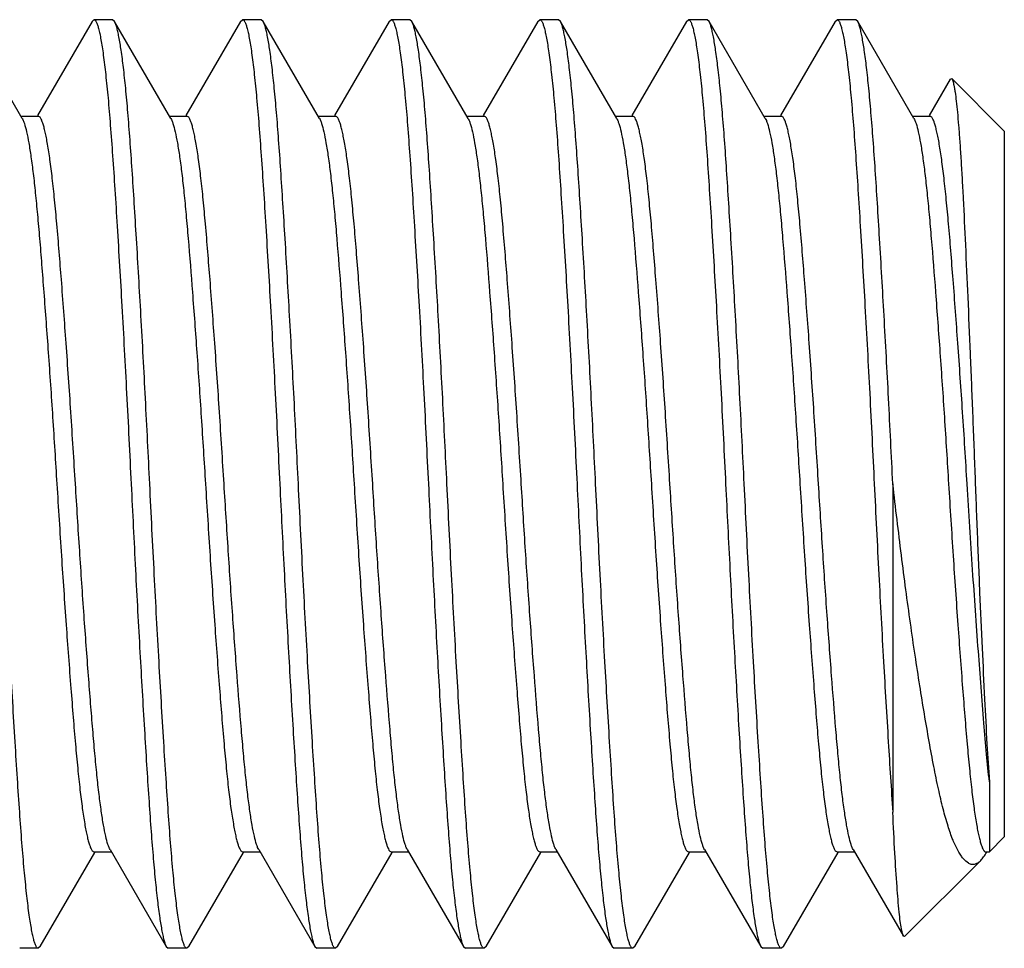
# Model space of a CAD drawing. Header units: millimetres. Extents: x 10.5 to 88.9, y 46 to 94.8.
# Tile 4 of 5: x 25.2 to 30.5, y 73.5 to 78.5. Entities that reach past the tile are written whole.
import ezdxf

# ---------------------------------------------------------------- set-up
doc = ezdxf.new("R2010")
doc.units = ezdxf.units.MM
doc.header["$LTSCALE"] = 9.129936
doc.layers.get('0').update_dxf_attribs({"linetype": 'CONTINUOUS'})

msp = doc.modelspace()

# ---------------------------------------------------------------- linework, layer by layer
at = {"color": 7}
for p, q in [((25.6048, 78.5372), (25.6154, 78.5465)), ((25.7155, 78.5465), (25.6155, 78.5465)), ((25.7261, 78.5372), (25.7155, 78.5465)), ((26.4048, 78.5372), (26.4154, 78.5465)), ((26.5155, 78.5465), (26.4155, 78.5465)), ((26.5262, 78.5372), (26.5155, 78.5465)), ((27.2048, 78.5372), (27.2154, 78.5465)), ((27.3155, 78.5465), (27.2155, 78.5465)), ((27.3262, 78.5372), (27.3155, 78.5465)), ((28.0048, 78.5372), (28.0155, 78.5465)), ((28.1155, 78.5465), (28.0155, 78.5465)), ((28.1262, 78.5372), (28.1155, 78.5465)), ((28.8048, 78.5372), (28.8154, 78.5465)), ((28.9155, 78.5465), (28.8155, 78.5465)), ((28.9262, 78.5372), (28.9155, 78.5465)), ((29.6048, 78.5372), (29.6155, 78.5465)), ((29.7155, 78.5465), (29.6155, 78.5465)), ((29.7262, 78.5372), (29.7155, 78.5465)), ((25.229, 78.0152), (24.9262, 78.5372)), ((25.6048, 78.5372), (25.3105, 78.0298)), ((26.029, 78.0152), (25.7262, 78.5372)), ((26.4048, 78.5372), (26.1105, 78.0298)), ((26.829, 78.0152), (26.5262, 78.5372)), ((27.2048, 78.5372), (26.9105, 78.0298)), ((27.629, 78.0152), (27.3262, 78.5372)), ((28.0048, 78.5372), (27.7105, 78.0298)), ((28.429, 78.0152), (28.1262, 78.5372)), ((28.8048, 78.5372), (28.5105, 78.0298)), ((29.229, 78.0152), (28.9262, 78.5372)), ((29.6048, 78.5372), (29.3105, 78.0298)), ((30.029, 78.0152), (29.7262, 78.5372)), ((30.2247, 78.2267), (30.2324, 78.2295)), ((30.5155, 77.9465), (30.2325, 78.2295)), ((30.2247, 78.2267), (30.1105, 78.0298)), ((25.2222, 78.0269), (25.3155, 78.0269)), ((26.0222, 78.0269), (26.1155, 78.0269)), ((26.8222, 78.0269), (26.9155, 78.0269)), ((27.6222, 78.0269), (27.7155, 78.0269)), ((28.4222, 78.0269), (28.5155, 78.0269)), ((29.2222, 78.0269), (29.3155, 78.0269)), ((30.0222, 78.0269), (30.1155, 78.0269)), ((30.5155, 77.9465), (30.5155, 74.1465)), ((29.9155, 76.0465), (29.9155, 74.2787)), ((30.4351, 74.4433), (30.4351, 74.0661)), ((30.5155, 74.1465), (30.4351, 74.0661)), ((25.3262, 73.5557), (25.6205, 74.0632)), ((25.6155, 74.0661), (25.7088, 74.0661)), ((25.702, 74.0778), (26.0048, 73.5557)), ((26.1262, 73.5557), (26.4205, 74.0632)), ((26.4155, 74.0661), (26.5088, 74.0661)), ((26.502, 74.0778), (26.8048, 73.5557)), ((26.9262, 73.5557), (27.2205, 74.0632)), ((27.2155, 74.0661), (27.3088, 74.0661)), ((27.302, 74.0778), (27.6048, 73.5557)), ((27.7262, 73.5557), (28.0205, 74.0632)), ((28.0155, 74.0661), (28.1088, 74.0661)), ((28.102, 74.0778), (28.4048, 73.5557)), ((28.5262, 73.5557), (28.8205, 74.0632)), ((28.8155, 74.0661), (28.9088, 74.0661)), ((28.902, 74.0778), (29.2048, 73.5557)), ((29.3262, 73.5557), (29.6205, 74.0632)), ((29.6155, 74.0661), (29.7088, 74.0661)), ((29.702, 74.0778), (29.972, 73.6124)), ((30.4155, 74.0661), (30.4351, 74.0661)), ((30.3887, 74.0197), (29.9789, 73.6099)), ((29.9719, 73.6124), (29.9613, 73.6521)), ((29.9789, 73.6099), (29.9719, 73.6124)), ((25.3155, 73.5465), (25.2155, 73.5465)), ((25.3261, 73.5557), (25.3155, 73.5465)), ((26.0048, 73.5557), (26.0155, 73.5465)), ((26.1155, 73.5465), (26.0155, 73.5465)), ((26.1261, 73.5557), (26.1155, 73.5465)), ((26.8048, 73.5557), (26.8154, 73.5465)), ((26.9155, 73.5465), (26.8155, 73.5465)), ((26.9262, 73.5557), (26.9155, 73.5465)), ((27.6048, 73.5557), (27.6155, 73.5465)), ((27.7155, 73.5465), (27.6155, 73.5465)), ((27.7262, 73.5557), (27.7155, 73.5465)), ((28.4048, 73.5557), (28.4154, 73.5465)), ((28.5155, 73.5465), (28.4155, 73.5465)), ((28.5262, 73.5557), (28.5155, 73.5465)), ((29.2048, 73.5557), (29.2155, 73.5465)), ((29.3155, 73.5465), (29.2155, 73.5465)), ((29.3262, 73.5557), (29.3155, 73.5465))]:
    msp.add_line(p, q, dxfattribs=at)
for points, knots in [([(25.6154, 78.5465), (25.6177, 78.5465), (25.6214, 78.5441), (25.6249, 78.5394), (25.6294, 78.5315), (25.6346, 78.5177), (25.6407, 78.4967), (25.6469, 78.4697), (25.6532, 78.437), (25.6595, 78.3985), (25.6685, 78.3361), (25.6795, 78.2444), (25.6919, 78.1186), (25.7041, 77.9729), (25.716, 77.8086), (25.7281, 77.6274), (25.745, 77.3571), (25.7665, 76.991), (25.7917, 76.528), (25.8074, 76.2091), (25.8155, 76.0465)], [0, 0, 0, 0, 0.002692, 0.004616, 0.007036, 0.013495, 0.022197, 0.033174, 0.046427, 0.061941, 0.079681, 0.121688, 0.172081, 0.230391, 0.296076, 0.368511, 0.447007, 0.619131, 0.805841, 1, 1, 1, 1]), ([(26.4154, 78.5465), (26.4177, 78.5465), (26.4214, 78.5441), (26.4249, 78.5394), (26.4294, 78.5315), (26.4346, 78.5177), (26.4407, 78.4967), (26.4469, 78.4697), (26.4532, 78.437), (26.4595, 78.3985), (26.4685, 78.3361), (26.4795, 78.2444), (26.4919, 78.1186), (26.5041, 77.9729), (26.516, 77.8086), (26.5281, 77.6274), (26.545, 77.3571), (26.5665, 76.991), (26.5917, 76.528), (26.6074, 76.2091), (26.6155, 76.0465)], [0, 0, 0, 0, 0.002692, 0.004616, 0.007037, 0.013495, 0.022198, 0.033174, 0.046428, 0.061941, 0.079682, 0.121689, 0.172081, 0.230392, 0.296076, 0.368511, 0.447008, 0.619131, 0.805841, 1, 1, 1, 1]), ([(27.2154, 78.5465), (27.2177, 78.5465), (27.2214, 78.5441), (27.2249, 78.5394), (27.2294, 78.5315), (27.2346, 78.5177), (27.2407, 78.4967), (27.2469, 78.4697), (27.2532, 78.437), (27.2595, 78.3985), (27.2685, 78.3361), (27.2795, 78.2444), (27.2919, 78.1186), (27.304, 77.9729), (27.316, 77.8086), (27.3281, 77.6274), (27.345, 77.3571), (27.3665, 76.991), (27.3917, 76.528), (27.4074, 76.2091), (27.4155, 76.0465)], [0, 0, 0, 0, 0.002692, 0.004616, 0.007037, 0.013495, 0.022198, 0.033174, 0.046428, 0.061942, 0.079682, 0.121689, 0.172081, 0.230392, 0.296076, 0.368511, 0.447008, 0.619132, 0.805841, 1, 1, 1, 1]), ([(28.0154, 78.5465), (28.0177, 78.5465), (28.0214, 78.5441), (28.0249, 78.5394), (28.0294, 78.5315), (28.0346, 78.5177), (28.0407, 78.4967), (28.0469, 78.4697), (28.0532, 78.437), (28.0595, 78.3985), (28.0685, 78.3361), (28.0795, 78.2444), (28.0919, 78.1186), (28.1041, 77.9729), (28.116, 77.8086), (28.1281, 77.6274), (28.145, 77.3571), (28.1665, 76.991), (28.1917, 76.528), (28.2074, 76.2091), (28.2155, 76.0465)], [0, 0, 0, 0, 0.002693, 0.004617, 0.007038, 0.013496, 0.022198, 0.033174, 0.046427, 0.061941, 0.079682, 0.121689, 0.172081, 0.230391, 0.296076, 0.368511, 0.447008, 0.619131, 0.805841, 1, 1, 1, 1]), ([(28.8154, 78.5465), (28.8177, 78.5465), (28.8214, 78.5441), (28.8249, 78.5394), (28.8294, 78.5315), (28.8346, 78.5177), (28.8407, 78.4967), (28.8469, 78.4697), (28.8532, 78.437), (28.8595, 78.3985), (28.8685, 78.3361), (28.8795, 78.2444), (28.8919, 78.1186), (28.9041, 77.9729), (28.916, 77.8086), (28.9281, 77.6274), (28.945, 77.3571), (28.9665, 76.991), (28.9917, 76.528), (29.0074, 76.2091), (29.0155, 76.0465)], [0, 0, 0, 0, 0.002692, 0.004616, 0.007037, 0.013495, 0.022198, 0.033174, 0.046427, 0.061941, 0.079682, 0.121688, 0.172081, 0.230392, 0.296076, 0.368511, 0.447008, 0.619131, 0.805841, 1, 1, 1, 1]), ([(29.6154, 78.5465), (29.6177, 78.5465), (29.6214, 78.5441), (29.6249, 78.5394), (29.6294, 78.5315), (29.6346, 78.5177), (29.6407, 78.4967), (29.6469, 78.4697), (29.6532, 78.437), (29.6595, 78.3985), (29.6685, 78.3361), (29.6795, 78.2444), (29.6919, 78.1186), (29.704, 77.9729), (29.716, 77.8086), (29.7281, 77.6274), (29.745, 77.3571), (29.7665, 76.991), (29.7917, 76.528), (29.8074, 76.2091), (29.8155, 76.0465)], [0, 0, 0, 0, 0.00269, 0.004614, 0.007034, 0.013492, 0.022195, 0.033171, 0.046425, 0.061939, 0.079679, 0.121686, 0.172079, 0.230389, 0.296074, 0.368509, 0.447006, 0.61913, 0.80584, 1, 1, 1, 1]), ([(25.9155, 76.0465), (25.9079, 76.2003), (25.893, 76.5026), (25.8692, 76.9429), (25.8487, 77.2932), (25.8327, 77.5542), (25.8213, 77.7317), (25.81, 77.8947), (25.7986, 78.0418), (25.7869, 78.1717), (25.775, 78.2834), (25.7631, 78.3758), (25.7527, 78.4403), (25.7442, 78.4817), (25.7384, 78.505), (25.7328, 78.5231), (25.7285, 78.5332), (25.7261, 78.5372)], [0, 0, 0, 0, 0.184709, 0.363092, 0.529044, 0.605558, 0.676878, 0.742393, 0.801554, 0.853855, 0.89887, 0.93622, 0.965622, 0.977272, 0.986874, 0.994436, 1, 1, 1, 1]), ([(26.7155, 76.0465), (26.7079, 76.2003), (26.693, 76.5026), (26.6692, 76.9429), (26.6487, 77.2932), (26.6327, 77.5542), (26.6213, 77.7317), (26.61, 77.8947), (26.5986, 78.0418), (26.5869, 78.1717), (26.575, 78.2834), (26.5631, 78.3758), (26.5527, 78.4403), (26.5442, 78.4817), (26.5385, 78.505), (26.5328, 78.5231), (26.5285, 78.5332), (26.5262, 78.5372)], [0, 0, 0, 0, 0.184709, 0.363093, 0.529045, 0.605558, 0.676879, 0.742394, 0.801556, 0.853856, 0.898871, 0.936221, 0.965623, 0.977273, 0.986874, 0.994436, 1, 1, 1, 1]), ([(27.5155, 76.0465), (27.5079, 76.2003), (27.493, 76.5026), (27.4692, 76.9429), (27.4487, 77.2932), (27.4327, 77.5542), (27.4213, 77.7317), (27.41, 77.8947), (27.3986, 78.0418), (27.3869, 78.1717), (27.375, 78.2834), (27.3631, 78.3758), (27.3527, 78.4403), (27.3442, 78.4817), (27.3385, 78.505), (27.3328, 78.5231), (27.3285, 78.5332), (27.3262, 78.5372)], [0, 0, 0, 0, 0.184709, 0.363093, 0.529045, 0.605558, 0.676879, 0.742394, 0.801556, 0.853856, 0.898871, 0.936221, 0.965623, 0.977273, 0.986874, 0.994436, 1, 1, 1, 1]), ([(28.3155, 76.0465), (28.3079, 76.2003), (28.293, 76.5026), (28.2692, 76.9429), (28.2487, 77.2932), (28.2327, 77.5542), (28.2213, 77.7317), (28.21, 77.8947), (28.1986, 78.0418), (28.1869, 78.1717), (28.175, 78.2834), (28.1631, 78.3758), (28.1527, 78.4403), (28.1442, 78.4817), (28.1385, 78.505), (28.1328, 78.5231), (28.1285, 78.5332), (28.1262, 78.5372)], [0, 0, 0, 0, 0.184709, 0.363093, 0.529045, 0.605558, 0.676879, 0.742394, 0.801556, 0.853856, 0.898871, 0.936221, 0.965623, 0.977272, 0.986874, 0.994436, 1, 1, 1, 1]), ([(29.1155, 76.0465), (29.1079, 76.2003), (29.093, 76.5026), (29.0692, 76.9429), (29.0487, 77.2932), (29.0327, 77.5542), (29.0213, 77.7317), (29.01, 77.8947), (28.9986, 78.0418), (28.9869, 78.1717), (28.975, 78.2834), (28.9631, 78.3758), (28.9527, 78.4403), (28.9442, 78.4817), (28.9385, 78.505), (28.9328, 78.5231), (28.9285, 78.5332), (28.9262, 78.5372)], [0, 0, 0, 0, 0.184709, 0.363092, 0.529045, 0.605558, 0.676879, 0.742394, 0.801555, 0.853856, 0.898871, 0.936221, 0.965623, 0.977272, 0.986874, 0.994436, 1, 1, 1, 1]), ([(29.9155, 76.0465), (29.9079, 76.2003), (29.893, 76.5026), (29.8692, 76.9429), (29.8487, 77.2932), (29.8327, 77.5542), (29.8213, 77.7317), (29.81, 77.8947), (29.7986, 78.0418), (29.7869, 78.1717), (29.775, 78.2834), (29.7631, 78.3758), (29.7527, 78.4403), (29.7442, 78.4817), (29.7385, 78.505), (29.7328, 78.5231), (29.7285, 78.5332), (29.7262, 78.5372)], [0, 0, 0, 0, 0.184709, 0.363093, 0.529045, 0.605558, 0.676879, 0.742394, 0.801556, 0.853857, 0.898871, 0.936221, 0.965623, 0.977273, 0.986874, 0.994436, 1, 1, 1, 1]), ([(30.2324, 78.2295), (30.2337, 78.2283), (30.2359, 78.2243), (30.2387, 78.2166), (30.2416, 78.206), (30.2446, 78.1922), (30.2476, 78.1755), (30.2519, 78.1471), (30.2573, 78.1042), (30.2634, 78.044), (30.2697, 77.9723), (30.2759, 77.8898), (30.282, 77.7968), (30.2881, 77.6938), (30.2964, 77.5383), (30.3066, 77.3237), (30.3191, 77.0454), (30.3319, 76.7445), (30.3447, 76.4285), (30.357, 76.105), (30.3693, 75.7821), (30.3822, 75.4681), (30.3954, 75.1713), (30.4085, 74.8993), (30.421, 74.6593), (30.4301, 74.5109), (30.4351, 74.4433)], [0, 0, 0, 0, 0.00141, 0.003544, 0.006451, 0.010146, 0.014636, 0.019917, 0.032829, 0.048823, 0.067805, 0.089663, 0.114276, 0.141507, 0.171215, 0.23742, 0.311442, 0.391469, 0.475521, 0.561566, 0.647469, 0.731012, 0.810015, 0.882425, 0.94637, 1, 1, 1, 1]), ([(25.5155, 76.0465), (25.5074, 76.1753), (25.4917, 76.428), (25.4665, 76.7947), (25.4413, 77.1327), (25.4208, 77.3904), (25.4041, 77.5725), (25.3919, 77.688), (25.3795, 77.7876), (25.3685, 77.8602), (25.3595, 77.9097), (25.3532, 77.9402), (25.3469, 77.9661), (25.3408, 77.9874), (25.3345, 78.0044), (25.3281, 78.0178), (25.3206, 78.0269), (25.3155, 78.0269)], [0, 0, 0, 0, 0.193726, 0.380041, 0.551823, 0.702498, 0.768092, 0.826357, 0.876746, 0.918815, 0.936608, 0.952193, 0.96555, 0.976664, 0.985542, 0.992246, 1, 1, 1, 1]), ([(26.3155, 76.0465), (26.3074, 76.1753), (26.2917, 76.428), (26.2665, 76.7947), (26.2414, 77.1327), (26.2208, 77.3904), (26.2041, 77.5725), (26.1919, 77.688), (26.1795, 77.7876), (26.1685, 77.8602), (26.1595, 77.9097), (26.1531, 77.9402), (26.1468, 77.9661), (26.1407, 77.9874), (26.1345, 78.0044), (26.1281, 78.0177), (26.1206, 78.0269), (26.1155, 78.0269)], [0, 0, 0, 0, 0.193729, 0.380047, 0.551831, 0.702509, 0.768104, 0.826369, 0.876758, 0.918828, 0.936622, 0.95221, 0.965569, 0.976684, 0.98556, 0.99226, 1, 1, 1, 1]), ([(27.1155, 76.0465), (27.1074, 76.1753), (27.0917, 76.428), (27.0665, 76.7947), (27.045, 77.0847), (27.0281, 77.2988), (27.0161, 77.4424), (27.004, 77.5725), (26.9919, 77.688), (26.9795, 77.7876), (26.9685, 77.8602), (26.9595, 77.9097), (26.9531, 77.9402), (26.9468, 77.9661), (26.9407, 77.9874), (26.9345, 78.0044), (26.9281, 78.0177), (26.9206, 78.0269), (26.9155, 78.0269)], [0, 0, 0, 0, 0.193728, 0.380046, 0.551831, 0.630187, 0.702509, 0.768104, 0.826369, 0.876757, 0.918827, 0.936621, 0.952209, 0.965569, 0.976684, 0.98556, 0.992261, 1, 1, 1, 1]), ([(27.9155, 76.0465), (27.9074, 76.1753), (27.8917, 76.428), (27.8665, 76.7947), (27.8414, 77.1327), (27.8208, 77.3904), (27.8041, 77.5725), (27.7919, 77.688), (27.7795, 77.7876), (27.7685, 77.8602), (27.7595, 77.9097), (27.7532, 77.9402), (27.7469, 77.9661), (27.7408, 77.9874), (27.7345, 78.0044), (27.7281, 78.0178), (27.7206, 78.0269), (27.7155, 78.0269)], [0, 0, 0, 0, 0.193726, 0.380042, 0.551824, 0.7025, 0.768094, 0.826358, 0.876747, 0.918817, 0.93661, 0.952196, 0.965553, 0.976667, 0.985544, 0.992248, 1, 1, 1, 1]), ([(28.7155, 76.0465), (28.7074, 76.1753), (28.6917, 76.428), (28.6665, 76.7947), (28.645, 77.0847), (28.6281, 77.2988), (28.6161, 77.4424), (28.604, 77.5725), (28.5919, 77.688), (28.5795, 77.7876), (28.5685, 77.8602), (28.5595, 77.9097), (28.5531, 77.9402), (28.5468, 77.9661), (28.5407, 77.9874), (28.5345, 78.0044), (28.5281, 78.0177), (28.5206, 78.0269), (28.5155, 78.0269)], [0, 0, 0, 0, 0.193728, 0.380046, 0.55183, 0.630187, 0.702508, 0.768104, 0.826369, 0.876757, 0.918827, 0.936621, 0.952209, 0.965568, 0.976683, 0.98556, 0.99226, 1, 1, 1, 1]), ([(29.5155, 76.0465), (29.5074, 76.1753), (29.4917, 76.428), (29.4665, 76.7947), (29.4414, 77.1327), (29.4208, 77.3904), (29.4041, 77.5725), (29.3919, 77.688), (29.3795, 77.7876), (29.3685, 77.8602), (29.3595, 77.9097), (29.3532, 77.9402), (29.3469, 77.9661), (29.3407, 77.9874), (29.3345, 78.0044), (29.3281, 78.0177), (29.3206, 78.0269), (29.3154, 78.0269)], [0, 0, 0, 0, 0.193726, 0.380042, 0.551824, 0.702501, 0.768095, 0.82636, 0.876748, 0.918817, 0.936611, 0.952197, 0.965556, 0.97667, 0.985548, 0.992252, 1, 1, 1, 1]), ([(30.3155, 76.0465), (30.3075, 76.1753), (30.2917, 76.428), (30.2665, 76.7947), (30.2449, 77.0847), (30.2281, 77.2988), (30.2161, 77.4424), (30.2041, 77.5725), (30.1919, 77.688), (30.1795, 77.7876), (30.1685, 77.8602), (30.1595, 77.9097), (30.1531, 77.9402), (30.1468, 77.9661), (30.1407, 77.9874), (30.1345, 78.0044), (30.1281, 78.0177), (30.1206, 78.0269), (30.1155, 78.0269)], [0, 0, 0, 0, 0.193728, 0.380045, 0.551829, 0.630185, 0.702507, 0.768101, 0.826366, 0.876755, 0.918825, 0.936619, 0.952207, 0.965565, 0.976681, 0.985558, 0.992259, 1, 1, 1, 1]), ([(25.229, 78.0152), (25.2312, 78.0114), (25.2354, 78.0022), (25.2438, 77.9784), (25.2539, 77.9384), (25.2655, 77.8786), (25.2772, 77.8036), (25.2888, 77.7139), (25.3002, 77.6104), (25.3115, 77.4937), (25.3227, 77.365), (25.3339, 77.2254), (25.3497, 77.0206), (25.3699, 76.7466), (25.3933, 76.4025), (25.408, 76.1665), (25.4155, 76.0465)], [0, 0, 0, 0, 0.006651, 0.015217, 0.038228, 0.069035, 0.107468, 0.153233, 0.205987, 0.265302, 0.330706, 0.401664, 0.477593, 0.641795, 0.817887, 1, 1, 1, 1]), ([(26.029, 78.0152), (26.0312, 78.0114), (26.0354, 78.0022), (26.0438, 77.9784), (26.0538, 77.9384), (26.0655, 77.8786), (26.0772, 77.8036), (26.0888, 77.7139), (26.1002, 77.6104), (26.1115, 77.4937), (26.127, 77.3151), (26.1463, 77.0673), (26.1699, 76.7466), (26.1933, 76.4025), (26.208, 76.1665), (26.2155, 76.0465)], [0, 0, 0, 0, 0.00665, 0.015216, 0.038226, 0.069033, 0.107466, 0.153232, 0.205985, 0.265301, 0.330705, 0.477592, 0.641794, 0.817886, 1, 1, 1, 1]), ([(26.829, 78.0152), (26.8312, 78.0114), (26.8354, 78.0022), (26.8438, 77.9784), (26.8539, 77.9384), (26.8655, 77.8786), (26.8772, 77.8036), (26.8888, 77.7139), (26.9002, 77.6104), (26.9115, 77.4937), (26.927, 77.3151), (26.9463, 77.0673), (26.9699, 76.7466), (26.9933, 76.4025), (27.008, 76.1665), (27.0155, 76.0465)], [0, 0, 0, 0, 0.00665, 0.015217, 0.038227, 0.069034, 0.107467, 0.153233, 0.205986, 0.265302, 0.330706, 0.477593, 0.641795, 0.817886, 1, 1, 1, 1]), ([(27.629, 78.0152), (27.6312, 78.0114), (27.6354, 78.0022), (27.6438, 77.9784), (27.6539, 77.9384), (27.6655, 77.8786), (27.6772, 77.8036), (27.6888, 77.7139), (27.7002, 77.6104), (27.7115, 77.4937), (27.727, 77.3151), (27.7463, 77.0673), (27.7699, 76.7466), (27.7933, 76.4025), (27.808, 76.1665), (27.8155, 76.0465)], [0, 0, 0, 0, 0.00665, 0.015217, 0.038227, 0.069035, 0.107467, 0.153233, 0.205987, 0.265302, 0.330706, 0.477593, 0.641795, 0.817887, 1, 1, 1, 1]), ([(28.429, 78.0152), (28.4312, 78.0114), (28.4354, 78.0022), (28.4438, 77.9784), (28.4539, 77.9384), (28.4655, 77.8786), (28.4772, 77.8036), (28.4888, 77.7139), (28.5002, 77.6104), (28.5115, 77.4937), (28.527, 77.3151), (28.5463, 77.0673), (28.5699, 76.7466), (28.5933, 76.4025), (28.608, 76.1665), (28.6155, 76.0465)], [0, 0, 0, 0, 0.006652, 0.015218, 0.038228, 0.069035, 0.107467, 0.153233, 0.205986, 0.265302, 0.330707, 0.477593, 0.641795, 0.817886, 1, 1, 1, 1]), ([(29.229, 78.0152), (29.2312, 78.0114), (29.2354, 78.0022), (29.2438, 77.9784), (29.2539, 77.9384), (29.2655, 77.8786), (29.2772, 77.8036), (29.2888, 77.7139), (29.3002, 77.6104), (29.3115, 77.4937), (29.327, 77.3151), (29.3463, 77.0673), (29.3699, 76.7466), (29.3933, 76.4025), (29.408, 76.1665), (29.4155, 76.0465)], [0, 0, 0, 0, 0.006652, 0.015219, 0.038229, 0.069036, 0.107468, 0.153233, 0.205987, 0.265303, 0.330707, 0.477593, 0.641795, 0.817886, 1, 1, 1, 1]), ([(30.029, 78.0152), (30.0312, 78.0114), (30.0354, 78.0022), (30.0438, 77.9784), (30.0538, 77.9384), (30.0655, 77.8786), (30.0772, 77.8036), (30.0888, 77.7139), (30.1002, 77.6104), (30.1115, 77.4937), (30.127, 77.3151), (30.1463, 77.0673), (30.1699, 76.7466), (30.1933, 76.4025), (30.208, 76.1665), (30.2155, 76.0465)], [0, 0, 0, 0, 0.006649, 0.015215, 0.038224, 0.069031, 0.107465, 0.153231, 0.205985, 0.2653, 0.330704, 0.477591, 0.641794, 0.817886, 1, 1, 1, 1]), ([(25.3155, 73.5465), (25.3133, 73.5465), (25.3096, 73.5489), (25.3061, 73.5535), (25.3016, 73.5615), (25.2963, 73.5753), (25.2902, 73.5963), (25.2841, 73.6232), (25.2778, 73.656), (25.2714, 73.6945), (25.2624, 73.7569), (25.2515, 73.8486), (25.2391, 73.9744), (25.2269, 74.1201), (25.2149, 74.2844), (25.2029, 74.4656), (25.186, 74.7359), (25.1644, 75.102), (25.1393, 75.5649), (25.1235, 75.8839), (25.1155, 76.0465)], [0, 0, 0, 0, 0.00269, 0.004614, 0.007034, 0.013492, 0.022195, 0.033171, 0.046425, 0.061939, 0.079679, 0.121686, 0.172079, 0.230389, 0.296074, 0.368509, 0.447006, 0.61913, 0.80584, 1, 1, 1, 1]), ([(25.4155, 76.0465), (25.4235, 75.9177), (25.4393, 75.665), (25.4644, 75.2983), (25.486, 75.0083), (25.5029, 74.7942), (25.5149, 74.6506), (25.5269, 74.5205), (25.5391, 74.405), (25.5515, 74.3054), (25.5624, 74.2327), (25.5715, 74.1833), (25.5778, 74.1528), (25.5841, 74.1268), (25.5902, 74.1056), (25.5965, 74.0886), (25.6028, 74.0752), (25.6103, 74.0661), (25.6155, 74.0661)], [0, 0, 0, 0, 0.193728, 0.380046, 0.551831, 0.630187, 0.702509, 0.768104, 0.82637, 0.876758, 0.918826, 0.93662, 0.952209, 0.965568, 0.976684, 0.98556, 0.99226, 1, 1, 1, 1]), ([(25.702, 74.0778), (25.6998, 74.0816), (25.6956, 74.0908), (25.6872, 74.1146), (25.6771, 74.1546), (25.6655, 74.2144), (25.6538, 74.2894), (25.6421, 74.379), (25.6307, 74.4826), (25.6195, 74.5992), (25.6083, 74.7279), (25.597, 74.8676), (25.5812, 75.0724), (25.5611, 75.3464), (25.5378, 75.6905), (25.523, 75.9265), (25.5155, 76.0465)], [0, 0, 0, 0, 0.006651, 0.015217, 0.038227, 0.069034, 0.107467, 0.153233, 0.205987, 0.265303, 0.330707, 0.401664, 0.477594, 0.641796, 0.817887, 1, 1, 1, 1]), ([(25.8155, 76.0465), (25.8231, 75.8927), (25.838, 75.5904), (25.8618, 75.15), (25.8822, 74.7998), (25.8982, 74.5387), (25.9097, 74.3612), (25.921, 74.1983), (25.9324, 74.0512), (25.9441, 73.9213), (25.9559, 73.8096), (25.9678, 73.7172), (25.9782, 73.6527), (25.9867, 73.6113), (25.9925, 73.588), (25.9982, 73.5699), (26.0025, 73.5598), (26.0048, 73.5557)], [0, 0, 0, 0, 0.184709, 0.363092, 0.529045, 0.605558, 0.676879, 0.742394, 0.801555, 0.853856, 0.898871, 0.936221, 0.965623, 0.977272, 0.986874, 0.994436, 1, 1, 1, 1]), ([(26.1155, 73.5465), (26.1133, 73.5465), (26.1096, 73.5489), (26.1061, 73.5535), (26.1016, 73.5615), (26.0963, 73.5753), (26.0902, 73.5963), (26.0841, 73.6232), (26.0778, 73.656), (26.0714, 73.6945), (26.0624, 73.7569), (26.0515, 73.8486), (26.0391, 73.9744), (26.0269, 74.1201), (26.0149, 74.2844), (26.0029, 74.4656), (25.986, 74.7359), (25.9645, 75.102), (25.9393, 75.5649), (25.9235, 75.8839), (25.9155, 76.0465)], [0, 0, 0, 0, 0.00269, 0.004614, 0.007034, 0.013492, 0.022195, 0.033171, 0.046425, 0.061939, 0.079679, 0.121686, 0.172079, 0.230389, 0.296074, 0.368509, 0.447006, 0.61913, 0.80584, 1, 1, 1, 1]), ([(26.2155, 76.0465), (26.2235, 75.9177), (26.2393, 75.665), (26.2644, 75.2983), (26.2895, 74.9603), (26.3101, 74.7026), (26.3269, 74.5205), (26.339, 74.405), (26.3515, 74.3054), (26.3625, 74.2327), (26.3715, 74.1833), (26.3778, 74.1528), (26.3841, 74.1268), (26.3902, 74.1056), (26.3964, 74.0886), (26.4028, 74.0752), (26.4104, 74.0661), (26.4155, 74.0661)], [0, 0, 0, 0, 0.193726, 0.380042, 0.551823, 0.702499, 0.768093, 0.826358, 0.876746, 0.918815, 0.936608, 0.952194, 0.965552, 0.976667, 0.985545, 0.992249, 1, 1, 1, 1]), ([(26.502, 74.0778), (26.4998, 74.0816), (26.4956, 74.0908), (26.4872, 74.1146), (26.4771, 74.1546), (26.4655, 74.2144), (26.4538, 74.2894), (26.4421, 74.379), (26.4307, 74.4826), (26.4195, 74.5992), (26.404, 74.7779), (26.3847, 75.0257), (26.3611, 75.3464), (26.3377, 75.6905), (26.323, 75.9265), (26.3155, 76.0465)], [0, 0, 0, 0, 0.006651, 0.015218, 0.038228, 0.069035, 0.107468, 0.153233, 0.205987, 0.265302, 0.330706, 0.477593, 0.641794, 0.817887, 1, 1, 1, 1]), ([(26.6155, 76.0465), (26.6231, 75.8927), (26.638, 75.5904), (26.6618, 75.15), (26.6823, 74.7998), (26.6982, 74.5387), (26.7097, 74.3612), (26.721, 74.1983), (26.7324, 74.0512), (26.7441, 73.9213), (26.7559, 73.8096), (26.7678, 73.7172), (26.7782, 73.6527), (26.7867, 73.6113), (26.7925, 73.588), (26.7982, 73.5699), (26.8025, 73.5598), (26.8048, 73.5557)], [0, 0, 0, 0, 0.184709, 0.363093, 0.529045, 0.605558, 0.676879, 0.742394, 0.801556, 0.853856, 0.898871, 0.936221, 0.965623, 0.977273, 0.986874, 0.994436, 1, 1, 1, 1]), ([(26.9155, 73.5465), (26.9133, 73.5465), (26.9096, 73.5489), (26.9061, 73.5535), (26.9016, 73.5615), (26.8963, 73.5753), (26.8902, 73.5963), (26.8841, 73.6232), (26.8778, 73.656), (26.8714, 73.6945), (26.8624, 73.7569), (26.8515, 73.8486), (26.8391, 73.9744), (26.8269, 74.1201), (26.8149, 74.2844), (26.8029, 74.4656), (26.786, 74.7359), (26.7645, 75.102), (26.7393, 75.5649), (26.7235, 75.8839), (26.7155, 76.0465)], [0, 0, 0, 0, 0.002692, 0.004616, 0.007037, 0.013495, 0.022197, 0.033174, 0.046427, 0.061941, 0.079682, 0.121688, 0.172081, 0.230391, 0.296076, 0.368511, 0.447008, 0.619131, 0.805841, 1, 1, 1, 1]), ([(27.0155, 76.0465), (27.0235, 75.9177), (27.0393, 75.665), (27.0644, 75.2983), (27.086, 75.0083), (27.1029, 74.7942), (27.1149, 74.6506), (27.1269, 74.5205), (27.139, 74.405), (27.1515, 74.3054), (27.1625, 74.2327), (27.1715, 74.1833), (27.1778, 74.1528), (27.1841, 74.1268), (27.1903, 74.1056), (27.1965, 74.0886), (27.2028, 74.0752), (27.2103, 74.0661), (27.2155, 74.0661)], [0, 0, 0, 0, 0.193729, 0.380047, 0.551832, 0.630189, 0.702511, 0.768106, 0.826372, 0.87676, 0.918831, 0.936626, 0.952214, 0.965573, 0.976688, 0.985564, 0.992263, 1, 1, 1, 1]), ([(27.302, 74.0778), (27.2998, 74.0816), (27.2956, 74.0908), (27.2872, 74.1146), (27.2771, 74.1546), (27.2655, 74.2144), (27.2538, 74.2894), (27.2421, 74.379), (27.2307, 74.4826), (27.2195, 74.5992), (27.204, 74.7779), (27.1847, 75.0257), (27.1611, 75.3464), (27.1377, 75.6905), (27.123, 75.9265), (27.1155, 76.0465)], [0, 0, 0, 0, 0.006651, 0.015218, 0.038227, 0.069034, 0.107467, 0.153233, 0.205986, 0.265302, 0.330706, 0.477593, 0.641794, 0.817886, 1, 1, 1, 1]), ([(27.4155, 76.0465), (27.4231, 75.8927), (27.438, 75.5904), (27.4618, 75.15), (27.4823, 74.7998), (27.4982, 74.5387), (27.5097, 74.3612), (27.521, 74.1983), (27.5324, 74.0512), (27.5441, 73.9213), (27.5559, 73.8096), (27.5678, 73.7172), (27.5782, 73.6527), (27.5867, 73.6113), (27.5925, 73.588), (27.5982, 73.5699), (27.6025, 73.5598), (27.6048, 73.5557)], [0, 0, 0, 0, 0.184709, 0.363092, 0.529044, 0.605558, 0.676878, 0.742393, 0.801555, 0.853855, 0.89887, 0.93622, 0.965622, 0.977272, 0.986874, 0.994436, 1, 1, 1, 1]), ([(27.7155, 73.5465), (27.7133, 73.5465), (27.7096, 73.5489), (27.7061, 73.5535), (27.7016, 73.5615), (27.6963, 73.5753), (27.6902, 73.5963), (27.6841, 73.6232), (27.6778, 73.656), (27.6714, 73.6945), (27.6624, 73.7569), (27.6515, 73.8486), (27.6391, 73.9744), (27.6269, 74.1201), (27.6149, 74.2844), (27.6029, 74.4656), (27.586, 74.7359), (27.5645, 75.102), (27.5393, 75.5649), (27.5235, 75.8839), (27.5155, 76.0465)], [0, 0, 0, 0, 0.002693, 0.004617, 0.007038, 0.013496, 0.022198, 0.033175, 0.046428, 0.061942, 0.079682, 0.121689, 0.172082, 0.230392, 0.296076, 0.368511, 0.447008, 0.619131, 0.805841, 1, 1, 1, 1]), ([(27.8155, 76.0465), (27.8235, 75.9177), (27.8393, 75.665), (27.8644, 75.2983), (27.886, 75.0083), (27.9029, 74.7942), (27.9149, 74.6506), (27.9269, 74.5205), (27.939, 74.405), (27.9515, 74.3054), (27.9625, 74.2327), (27.9715, 74.1833), (27.9778, 74.1528), (27.9841, 74.1268), (27.9903, 74.1056), (27.9965, 74.0886), (28.0028, 74.0752), (28.0103, 74.0661), (28.0155, 74.0661)], [0, 0, 0, 0, 0.193729, 0.380048, 0.551833, 0.630189, 0.702511, 0.768107, 0.826372, 0.876761, 0.918831, 0.936626, 0.952214, 0.965573, 0.976688, 0.985564, 0.992263, 1, 1, 1, 1]), ([(28.102, 74.0778), (28.0998, 74.0816), (28.0956, 74.0908), (28.0872, 74.1146), (28.0771, 74.1546), (28.0655, 74.2144), (28.0538, 74.2894), (28.0421, 74.379), (28.0307, 74.4826), (28.0195, 74.5992), (28.004, 74.7779), (27.9847, 75.0257), (27.9611, 75.3464), (27.9377, 75.6905), (27.923, 75.9265), (27.9155, 76.0465)], [0, 0, 0, 0, 0.006651, 0.015218, 0.038227, 0.069034, 0.107467, 0.153233, 0.205987, 0.265302, 0.330706, 0.477593, 0.641795, 0.817886, 1, 1, 1, 1]), ([(28.2155, 76.0465), (28.2231, 75.8927), (28.238, 75.5904), (28.2618, 75.15), (28.2822, 74.7998), (28.2983, 74.5387), (28.3097, 74.3612), (28.321, 74.1983), (28.3324, 74.0512), (28.3441, 73.9213), (28.3559, 73.8096), (28.3678, 73.7172), (28.3782, 73.6527), (28.3867, 73.6113), (28.3925, 73.588), (28.3982, 73.5699), (28.4025, 73.5598), (28.4048, 73.5557)], [0, 0, 0, 0, 0.184709, 0.363093, 0.529045, 0.605558, 0.676879, 0.742394, 0.801556, 0.853856, 0.898871, 0.936221, 0.965623, 0.977273, 0.986874, 0.994436, 1, 1, 1, 1]), ([(28.5155, 73.5465), (28.5133, 73.5465), (28.5096, 73.5489), (28.5061, 73.5535), (28.5016, 73.5615), (28.4963, 73.5753), (28.4902, 73.5963), (28.4841, 73.6232), (28.4778, 73.656), (28.4714, 73.6945), (28.4624, 73.7569), (28.4515, 73.8486), (28.4391, 73.9744), (28.4269, 74.1201), (28.4149, 74.2844), (28.4029, 74.4656), (28.386, 74.7359), (28.3645, 75.102), (28.3393, 75.5649), (28.3235, 75.8839), (28.3155, 76.0465)], [0, 0, 0, 0, 0.002692, 0.004616, 0.007037, 0.013495, 0.022197, 0.033174, 0.046427, 0.061941, 0.079682, 0.121688, 0.172081, 0.230391, 0.296076, 0.368511, 0.447008, 0.619131, 0.805841, 1, 1, 1, 1]), ([(28.6155, 76.0465), (28.6235, 75.9177), (28.6393, 75.665), (28.6644, 75.2983), (28.6896, 74.9603), (28.7101, 74.7026), (28.7269, 74.5205), (28.739, 74.405), (28.7515, 74.3054), (28.7625, 74.2327), (28.7715, 74.1833), (28.7778, 74.1528), (28.7841, 74.1268), (28.7903, 74.1056), (28.7965, 74.0886), (28.8028, 74.0752), (28.8103, 74.0661), (28.8155, 74.0661)], [0, 0, 0, 0, 0.193729, 0.380047, 0.551832, 0.70251, 0.768105, 0.82637, 0.876759, 0.918829, 0.936624, 0.952211, 0.96557, 0.976685, 0.985561, 0.992261, 1, 1, 1, 1]), ([(28.902, 74.0778), (28.8998, 74.0816), (28.8956, 74.0908), (28.8872, 74.1146), (28.8771, 74.1546), (28.8655, 74.2144), (28.8538, 74.2894), (28.8421, 74.379), (28.8307, 74.4826), (28.8195, 74.5992), (28.804, 74.7779), (28.7847, 75.0257), (28.7611, 75.3464), (28.7377, 75.6905), (28.723, 75.9265), (28.7155, 76.0465)], [0, 0, 0, 0, 0.00665, 0.015217, 0.038227, 0.069034, 0.107467, 0.153232, 0.205986, 0.265301, 0.330705, 0.477592, 0.641794, 0.817886, 1, 1, 1, 1]), ([(29.0155, 76.0465), (29.0231, 75.8927), (29.038, 75.5904), (29.0618, 75.15), (29.0823, 74.7998), (29.0982, 74.5387), (29.1097, 74.3612), (29.121, 74.1983), (29.1324, 74.0512), (29.1441, 73.9213), (29.1559, 73.8096), (29.1678, 73.7172), (29.1782, 73.6527), (29.1867, 73.6113), (29.1925, 73.588), (29.1982, 73.5699), (29.2025, 73.5598), (29.2048, 73.5557)], [0, 0, 0, 0, 0.184709, 0.363093, 0.529045, 0.605558, 0.676879, 0.742394, 0.801556, 0.853856, 0.898871, 0.936221, 0.965623, 0.977273, 0.986874, 0.994436, 1, 1, 1, 1]), ([(29.3155, 73.5465), (29.3133, 73.5465), (29.3096, 73.5489), (29.3061, 73.5535), (29.3016, 73.5615), (29.2963, 73.5753), (29.2902, 73.5963), (29.2841, 73.6232), (29.2778, 73.656), (29.2714, 73.6945), (29.2624, 73.7569), (29.2515, 73.8486), (29.2391, 73.9744), (29.2269, 74.1201), (29.2149, 74.2844), (29.2029, 74.4656), (29.186, 74.7359), (29.1644, 75.102), (29.1393, 75.5649), (29.1235, 75.8839), (29.1155, 76.0465)], [0, 0, 0, 0, 0.002693, 0.004618, 0.007038, 0.013497, 0.022199, 0.033175, 0.046428, 0.061942, 0.079683, 0.121689, 0.172082, 0.230392, 0.296077, 0.368512, 0.447008, 0.619131, 0.805841, 1, 1, 1, 1]), ([(29.4155, 76.0465), (29.4235, 75.9177), (29.4393, 75.665), (29.4644, 75.2983), (29.486, 75.0083), (29.5029, 74.7942), (29.5149, 74.6506), (29.5269, 74.5205), (29.539, 74.405), (29.5515, 74.3054), (29.5625, 74.2327), (29.5715, 74.1833), (29.5778, 74.1528), (29.5841, 74.1268), (29.5902, 74.1056), (29.5965, 74.0886), (29.6029, 74.0752), (29.6103, 74.0661), (29.6155, 74.0661)], [0, 0, 0, 0, 0.193728, 0.380045, 0.551829, 0.630185, 0.702507, 0.768101, 0.826367, 0.876755, 0.918825, 0.936619, 0.952207, 0.965566, 0.976681, 0.985557, 0.992259, 1, 1, 1, 1]), ([(29.702, 74.0778), (29.6998, 74.0816), (29.6956, 74.0908), (29.6872, 74.1146), (29.6771, 74.1546), (29.6655, 74.2144), (29.6538, 74.2894), (29.6421, 74.379), (29.6307, 74.4826), (29.6195, 74.5992), (29.604, 74.7779), (29.5847, 75.0257), (29.5611, 75.3464), (29.5377, 75.6905), (29.523, 75.9265), (29.5155, 76.0465)], [0, 0, 0, 0, 0.006652, 0.015219, 0.038229, 0.069035, 0.107468, 0.153234, 0.205988, 0.265303, 0.330707, 0.477594, 0.641795, 0.817887, 1, 1, 1, 1]), ([(29.8155, 76.0465), (29.8235, 75.8839), (29.8392, 75.5649), (29.8645, 75.102), (29.8896, 74.6753), (29.9067, 74.405), (29.9155, 74.2787)], [0, 0, 0, 0, 0.275825, 0.541062, 0.785574, 1, 1, 1, 1]), ([(30.323, 74.005), (30.3121, 74.0108), (30.2972, 74.0251), (30.28, 74.0484), (30.2602, 74.0813), (30.2363, 74.1336), (30.2101, 74.2096), (30.1846, 74.3016), (30.1595, 74.4087), (30.1349, 74.5296), (30.1007, 74.7148), (30.0673, 74.9145), (30.0347, 75.1274), (30.0096, 75.2998), (29.985, 75.4792), (29.9531, 75.7288), (29.9304, 75.9186), (29.9155, 76.0465)], [0, 0, 0, 0, 0.017556, 0.028639, 0.041423, 0.072343, 0.110648, 0.156247, 0.208751, 0.267735, 0.332623, 0.477823, 0.55719, 0.64036, 0.726822, 0.816012, 1, 1, 1, 1]), ([(30.2155, 76.0465), (30.2235, 75.9177), (30.2393, 75.665), (30.2644, 75.2983), (30.2896, 74.9603), (30.3101, 74.7026), (30.3269, 74.5205), (30.339, 74.405), (30.3515, 74.3054), (30.3625, 74.2328), (30.3715, 74.1833), (30.3778, 74.1528), (30.3841, 74.1269), (30.3902, 74.1055), (30.3963, 74.0888), (30.4016, 74.0778), (30.4061, 74.0716), (30.4098, 74.0678), (30.4133, 74.0661), (30.4155, 74.0661)], [0, 0, 0, 0, 0.193682, 0.37995, 0.551692, 0.702333, 0.767912, 0.826161, 0.876538, 0.918595, 0.936383, 0.951968, 0.965323, 0.976434, 0.985313, 0.992021, 0.994611, 0.996744, 1, 1, 1, 1]), ([(30.4351, 74.4433), (30.4297, 74.4925), (30.4195, 74.5978), (30.3995, 74.8323), (30.3742, 75.1631), (30.3439, 75.5922), (30.3251, 75.8922), (30.3155, 76.0465)], [0, 0, 0, 0, 0.092435, 0.197441, 0.439055, 0.711565, 1, 1, 1, 1]), ([(29.9613, 73.6521), (29.959, 73.665), (29.9547, 73.6948), (29.9463, 73.77), (29.9364, 73.8924), (29.9253, 74.0714), (29.9188, 74.2051), (29.9155, 74.2787)], [0, 0, 0, 0, 0.062352, 0.143573, 0.361062, 0.64844, 1, 1, 1, 1]), ([(30.3887, 74.0197), (30.3944, 74.0254), (30.4057, 74.0392), (30.4152, 74.0543), (30.4201, 74.0627)], [0, 0, 0, 0, 0.454327, 1, 1, 1, 1]), ([(30.323, 74.005), (30.3281, 74.0023), (30.3389, 73.9982), (30.3566, 73.9987), (30.3737, 74.0063), (30.3837, 74.0147), (30.3887, 74.0197)], [0, 0, 0, 0, 0.240584, 0.466386, 0.710248, 1, 1, 1, 1])]:
    msp.add_open_spline(points, degree=3, knots=knots, dxfattribs=at)

doc.saveas('drawing.dxf')
